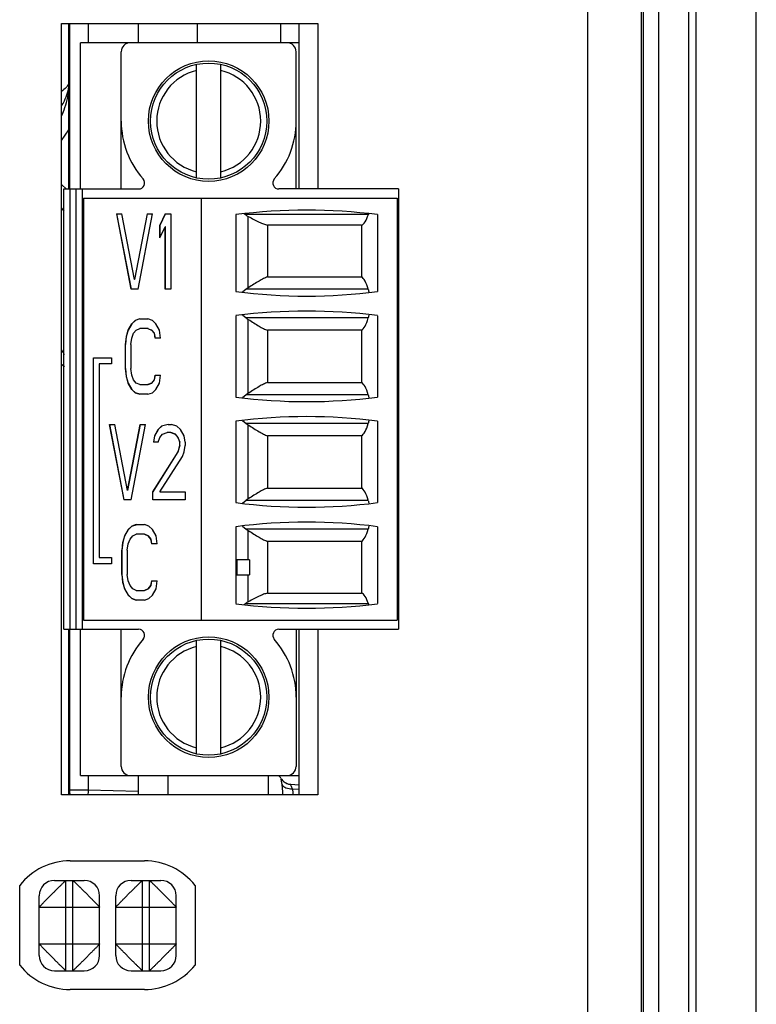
# Model space of a CAD drawing. Header units: inches. Extents: x 0 to 34, y 0 to 22.
# Tile 106 of 137: x 14.8 to 15.7, y 18.3 to 19.6. Entities that reach past the tile are written whole.
import ezdxf

# ---------------------------------------------------------------- set-up
doc = ezdxf.new("R2010")
doc.units = ezdxf.units.IN
doc.header["$LTSCALE"] = 1.87
doc.header["$MEASUREMENT"] = 0
doc.layers.get('0').update_dxf_attribs({"linetype": 'CONTINUOUS'})
doc.layers.add('02___PRT_ALL_AXES', color=7, linetype='CONTINUOUS')
doc.layers.add('NONECAD', color=7, linetype='CONTINUOUS')

msp = doc.modelspace()

# ---------------------------------------------------------------- linework, layer by layer
at = {"color": 7, "linetype": 'CONTINUOUS'}
for p, q in [((15.6457, 16.9213), (15.6457, 19.7348)), ((15.7244, 16.8068), (15.7244, 19.7348)), ((15.5768, 19.6786), (15.5768, 16.905)), ((15.5965, 19.6786), (15.5965, 16.9246)), ((15.5969, 16.9242), (15.5969, 19.679)), ((15.6362, 16.9226), (15.6362, 19.679)), ((14.8518, 19.5775), (14.8518, 19.5525)), ((14.9174, 19.5775), (14.9174, 19.5525)), ((14.9941, 19.5775), (14.9941, 19.5525)), ((15.1031, 19.5775), (15.1031, 19.5525)), ((14.842, 19.3616), (14.842, 19.5525)), ((15.1274, 19.5525), (14.842, 19.5525)), ((15.1274, 19.3616), (15.1274, 19.5525)), ((14.8951, 19.3616), (14.8951, 19.5407)), ((15.1235, 19.3616), (15.1235, 19.5407)), ((14.9936, 19.376), (14.9936, 19.5243)), ((15.0251, 19.376), (15.0251, 19.5243)), ((14.817, 19.4247), (14.8266, 19.4388)), ((14.8235, 19.3615), (14.817, 19.3673)), ((14.8203, 18.7868), (14.8203, 19.3616)), ((14.8203, 19.3616), (14.9178, 19.3616)), ((14.8282, 19.3616), (14.8282, 18.7868)), ((14.8361, 18.7868), (14.8361, 19.3616)), ((14.844, 19.3616), (14.844, 18.7868)), ((15.2573, 19.3616), (15.1009, 19.3616)), ((15.2573, 19.3616), (15.2573, 18.7868)), ((14.8459, 19.3498), (14.8459, 18.7986)), ((14.8459, 19.3498), (15.2554, 19.3498)), ((14.9995, 19.3498), (14.9995, 18.7986)), ((15.2554, 19.3498), (15.2554, 18.7986)), ((14.8891, 19.3292), (14.9079, 19.2307)), ((14.8891, 19.3292), (14.8961, 19.3292)), ((14.9081, 19.2307), (14.8893, 19.3292)), ((14.9126, 19.2433), (14.8961, 19.3292)), ((14.9291, 19.3292), (14.9126, 19.2433)), ((14.9128, 19.2433), (14.9293, 19.3292)), ((14.9173, 19.2307), (14.9361, 19.3292)), ((14.9291, 19.3292), (14.9361, 19.3292)), ((14.9526, 19.3292), (14.9456, 19.3145)), ((14.9458, 19.3145), (14.9528, 19.3292)), ((14.9526, 19.3292), (14.9597, 19.3292)), ((14.9597, 19.3292), (14.9597, 19.2307)), ((15.0447, 19.3281), (15.0447, 19.2277)), ((15.2178, 19.3285), (15.0568, 19.3285)), ((15.061, 19.2326), (15.061, 19.3257)), ((15.2298, 19.3281), (15.2298, 19.2277)), ((14.9456, 19.2977), (14.9456, 19.3145)), ((14.9458, 19.3145), (14.9456, 19.3145)), ((14.9456, 19.2977), (14.9526, 19.3124)), ((14.9458, 19.2982), (14.9458, 19.3145)), ((14.9526, 19.2307), (14.9526, 19.3124)), ((14.9528, 19.3124), (14.9526, 19.3124)), ((14.9528, 19.2307), (14.9528, 19.3124)), ((15.086, 19.3145), (15.086, 19.2468)), ((15.2088, 19.3145), (15.086, 19.3145)), ((15.2088, 19.3145), (15.2088, 19.2468)), ((14.9128, 19.2433), (14.9126, 19.2433)), ((15.086, 19.2468), (15.2088, 19.2468)), ((14.9173, 19.2307), (14.9079, 19.2307)), ((14.9597, 19.2307), (14.9526, 19.2307)), ((15.0584, 19.2307), (15.0536, 19.2268)), ((15.2174, 19.2307), (15.0584, 19.2307)), ((14.9193, 19.192), (14.9135, 19.1899)), ((14.9193, 19.192), (14.9299, 19.192)), ((14.9358, 19.1899), (14.9299, 19.192)), ((15.0447, 19.1962), (15.0447, 19.0899)), ((15.0536, 19.1972), (15.0584, 19.1932)), ((15.2174, 19.1932), (15.0584, 19.1932)), ((15.061, 19.0948), (15.061, 19.1914)), ((15.2298, 19.1962), (15.2298, 19.0899)), ((14.9088, 19.1857), (14.9041, 19.1774)), ((14.9043, 19.1774), (14.909, 19.1857)), ((14.9135, 19.1899), (14.9088, 19.1857)), ((14.909, 19.1857), (14.9088, 19.1857)), ((14.909, 19.1857), (14.9137, 19.1899)), ((14.9137, 19.1899), (14.9135, 19.1899)), ((14.9146, 19.1774), (14.9193, 19.1795)), ((14.9302, 19.1795), (14.9193, 19.1795)), ((14.9299, 19.1795), (14.9346, 19.1774)), ((14.9405, 19.1857), (14.9358, 19.1899)), ((14.9452, 19.1774), (14.9405, 19.1857)), ((14.9017, 19.169), (14.9005, 19.1585)), ((14.9008, 19.1585), (14.9019, 19.169)), ((14.9041, 19.1774), (14.9017, 19.169)), ((14.9019, 19.169), (14.9017, 19.169)), ((14.9019, 19.169), (14.9043, 19.1774)), ((14.9043, 19.1774), (14.9041, 19.1774)), ((14.9076, 19.1585), (14.9088, 19.1669)), ((14.9088, 19.1669), (14.9111, 19.1732)), ((14.9111, 19.1732), (14.9146, 19.1774)), ((14.9346, 19.1774), (14.9382, 19.1732)), ((14.9349, 19.1774), (14.9346, 19.1774)), ((14.9384, 19.1732), (14.9349, 19.1774)), ((14.9382, 19.1732), (14.9394, 19.1669)), ((14.9384, 19.1732), (14.9382, 19.1732)), ((14.9396, 19.1669), (14.9384, 19.1732)), ((14.9464, 19.1669), (14.9394, 19.1669)), ((14.9464, 19.1669), (14.9452, 19.1774)), ((15.086, 19.1772), (15.086, 19.109)), ((15.2088, 19.1772), (15.086, 19.1772)), ((15.2088, 19.1772), (15.2088, 19.109)), ((14.9005, 19.1271), (14.9005, 19.1585)), ((14.9008, 19.1585), (14.9005, 19.1585)), ((14.9008, 19.1271), (14.9008, 19.1585)), ((14.9076, 19.1585), (14.9076, 19.1271)), ((14.8587, 18.8724), (14.8587, 19.141)), ((14.8587, 19.141), (14.8822, 19.141)), ((14.859, 18.8724), (14.859, 19.141)), ((14.8822, 19.141), (14.8822, 19.1332)), ((14.8663, 19.1332), (14.8663, 18.8803)), ((14.8822, 19.1332), (14.8663, 19.1332)), ((14.9005, 19.1271), (14.9017, 19.1166)), ((14.9008, 19.1271), (14.9005, 19.1271)), ((14.9019, 19.1166), (14.9008, 19.1271)), ((14.9088, 19.1187), (14.9076, 19.1271)), ((14.9017, 19.1166), (14.9041, 19.1083)), ((14.9019, 19.1166), (14.9017, 19.1166)), ((14.9043, 19.1083), (14.9019, 19.1166)), ((14.9111, 19.1125), (14.9088, 19.1187)), ((14.9394, 19.1187), (14.9382, 19.1125)), ((14.9384, 19.1125), (14.9396, 19.1187)), ((14.9394, 19.1187), (14.9464, 19.1187)), ((14.9452, 19.1083), (14.9464, 19.1187)), ((14.9041, 19.1083), (14.9088, 19.0999)), ((14.9043, 19.1083), (14.9041, 19.1083)), ((14.909, 19.0999), (14.9043, 19.1083)), ((14.9146, 19.1083), (14.9111, 19.1125)), ((14.9193, 19.1062), (14.9146, 19.1083)), ((14.9193, 19.1062), (14.9302, 19.1062)), ((14.9346, 19.1083), (14.9299, 19.1062)), ((14.9302, 19.1062), (14.9349, 19.1083)), ((14.9382, 19.1125), (14.9346, 19.1083)), ((14.9349, 19.1083), (14.9346, 19.1083)), ((14.9349, 19.1083), (14.9384, 19.1125)), ((14.9384, 19.1125), (14.9382, 19.1125)), ((14.9405, 19.0999), (14.9452, 19.1083)), ((15.086, 19.109), (15.2088, 19.109)), ((14.9088, 19.0999), (14.9135, 19.0957)), ((14.909, 19.0999), (14.9088, 19.0999)), ((14.9137, 19.0957), (14.909, 19.0999)), ((14.9135, 19.0957), (14.9193, 19.0936)), ((14.9137, 19.0957), (14.9135, 19.0957)), ((14.9194, 19.0937), (14.9137, 19.0957)), ((14.9299, 19.0936), (14.9193, 19.0936)), ((14.9299, 19.0936), (14.9358, 19.0957)), ((14.9358, 19.0957), (14.9405, 19.0999)), ((15.0584, 19.0929), (15.0536, 19.089)), ((15.2174, 19.0929), (15.0584, 19.0929)), ((14.8797, 19.0541), (14.8985, 18.9557)), ((14.8797, 19.0541), (14.8868, 19.0541)), ((14.8988, 18.9557), (14.8799, 19.0541)), ((14.9032, 18.9682), (14.8868, 19.0541)), ((14.9197, 19.0541), (14.9032, 18.9682)), ((14.9035, 18.9682), (14.9199, 19.0541)), ((14.9079, 18.9557), (14.9268, 19.0541)), ((14.9197, 19.0541), (14.9268, 19.0541)), ((14.9479, 19.052), (14.9432, 19.0478)), ((14.9435, 19.0478), (14.9482, 19.052)), ((14.9562, 19.0541), (14.9479, 19.052)), ((14.9482, 19.052), (14.9479, 19.052)), ((14.9562, 19.0541), (14.9609, 19.0541)), ((14.9679, 19.052), (14.9609, 19.0541)), ((14.9727, 19.0478), (14.9679, 19.052)), ((15.0447, 19.0584), (15.0447, 18.9521)), ((15.0536, 19.0594), (15.0584, 19.0554)), ((15.2174, 19.0554), (15.0584, 19.0554)), ((15.061, 18.957), (15.061, 19.0536)), ((15.2298, 19.0584), (15.2298, 18.9521)), ((14.9385, 19.0394), (14.9374, 19.031)), ((14.9376, 19.031), (14.9388, 19.0394)), ((14.9432, 19.0478), (14.9385, 19.0394)), ((14.9388, 19.0394), (14.9385, 19.0394)), ((14.9388, 19.0394), (14.9435, 19.0478)), ((14.9435, 19.0478), (14.9432, 19.0478)), ((14.9432, 19.031), (14.9456, 19.0373)), ((14.9456, 19.0373), (14.9491, 19.0415)), ((14.9491, 19.0415), (14.955, 19.0436)), ((14.9599, 19.0436), (14.955, 19.0436)), ((14.9597, 19.0436), (14.9656, 19.0415)), ((14.9658, 19.0415), (14.9599, 19.0436)), ((14.9656, 19.0415), (14.9691, 19.0373)), ((14.9658, 19.0415), (14.9656, 19.0415)), ((14.9694, 19.0373), (14.9658, 19.0415)), ((14.9691, 19.0373), (14.9715, 19.031)), ((14.9694, 19.0373), (14.9691, 19.0373)), ((14.9717, 19.031), (14.9694, 19.0373)), ((14.9774, 19.0394), (14.9727, 19.0478)), ((14.9785, 19.031), (14.9774, 19.0394)), ((15.086, 19.0394), (15.086, 18.9712)), ((15.2088, 19.0394), (15.086, 19.0394)), ((15.2088, 19.0394), (15.2088, 18.9712)), ((14.9432, 19.031), (14.9374, 19.031)), ((14.9715, 19.0269), (14.9691, 19.0185)), ((14.9694, 19.0185), (14.9717, 19.0269)), ((14.9715, 19.0269), (14.9715, 19.031)), ((14.9717, 19.031), (14.9715, 19.031)), ((14.9717, 19.0269), (14.9715, 19.0269)), ((14.9717, 19.0269), (14.9717, 19.031)), ((14.9774, 19.0185), (14.9785, 19.0269)), ((14.9785, 19.031), (14.9785, 19.0269)), ((14.9691, 19.0185), (14.9362, 18.9661)), ((14.9364, 18.9661), (14.9694, 19.0185)), ((14.9456, 18.9661), (14.975, 19.0122)), ((14.9694, 19.0185), (14.9691, 19.0185)), ((14.975, 19.0122), (14.9774, 19.0185)), ((14.9035, 18.9682), (14.9032, 18.9682)), ((14.9362, 18.9557), (14.9362, 18.9661)), ((14.9364, 18.9661), (14.9362, 18.9661)), ((14.9364, 18.9557), (14.9364, 18.9661)), ((14.9456, 18.9661), (14.9785, 18.9661)), ((14.9785, 18.9661), (14.9785, 18.9557)), ((15.086, 18.9712), (15.2088, 18.9712)), ((14.9079, 18.9557), (14.8985, 18.9557)), ((14.9785, 18.9557), (14.9362, 18.9557)), ((15.0584, 18.9551), (15.0536, 18.9512)), ((15.2174, 18.9551), (15.0584, 18.9551)), ((14.9089, 18.9213), (14.9042, 18.9171)), ((14.9044, 18.9171), (14.9091, 18.9213)), ((14.9148, 18.9234), (14.9089, 18.9213)), ((14.9091, 18.9213), (14.9089, 18.9213)), ((14.9091, 18.9213), (14.9148, 18.9233)), ((14.9148, 18.9234), (14.9254, 18.9234)), ((14.9313, 18.9213), (14.9254, 18.9234)), ((14.936, 18.9171), (14.9313, 18.9213)), ((15.0536, 18.9216), (15.0584, 18.9177)), ((14.8995, 18.9087), (14.8971, 18.9003)), ((14.8974, 18.9003), (14.8997, 18.9087)), ((14.9042, 18.9171), (14.8995, 18.9087)), ((14.8997, 18.9087), (14.8995, 18.9087)), ((14.8997, 18.9087), (14.9044, 18.9171)), ((14.9044, 18.9171), (14.9042, 18.9171)), ((14.9066, 18.9045), (14.9101, 18.9087)), ((14.9101, 18.9087), (14.9148, 18.9108)), ((14.9256, 18.9108), (14.9148, 18.9108)), ((14.9254, 18.9108), (14.9301, 18.9087)), ((14.9303, 18.9087), (14.9256, 18.9108)), ((14.9301, 18.9087), (14.9336, 18.9045)), ((14.9303, 18.9087), (14.9301, 18.9087)), ((14.9338, 18.9045), (14.9303, 18.9087)), ((14.9407, 18.9087), (14.936, 18.9171)), ((14.9419, 18.8982), (14.9407, 18.9087)), ((15.0447, 18.9207), (15.0447, 18.8203)), ((15.2174, 18.9177), (15.0584, 18.9177)), ((15.061, 18.8773), (15.061, 18.9158)), ((15.2298, 18.9207), (15.2298, 18.8203)), ((14.8971, 18.9003), (14.896, 18.8899)), ((14.8962, 18.8899), (14.8974, 18.9003)), ((14.8974, 18.9003), (14.8971, 18.9003)), ((14.903, 18.8899), (14.9042, 18.8982)), ((14.9042, 18.8982), (14.9066, 18.9045)), ((14.9336, 18.9045), (14.9348, 18.8982)), ((14.9338, 18.9045), (14.9336, 18.9045)), ((14.935, 18.8982), (14.9338, 18.9045)), ((14.9419, 18.8982), (14.9348, 18.8982)), ((15.086, 18.9016), (15.086, 18.8339)), ((15.2088, 18.9016), (15.086, 18.9016)), ((15.2088, 18.9016), (15.2088, 18.8339)), ((14.896, 18.8584), (14.896, 18.8899)), ((14.8962, 18.8899), (14.896, 18.8899)), ((14.8962, 18.8584), (14.8962, 18.8899)), ((14.903, 18.8899), (14.903, 18.8584)), ((14.8822, 18.8724), (14.8587, 18.8724)), ((14.8663, 18.8803), (14.8822, 18.8803)), ((14.8822, 18.8803), (14.8822, 18.8724)), ((15.0449, 18.8773), (15.0449, 18.8577)), ((15.0625, 18.8773), (15.0449, 18.8773)), ((15.0467, 18.8577), (15.0467, 18.8773)), ((15.0625, 18.8773), (15.0625, 18.8577)), ((14.896, 18.8584), (14.8971, 18.848)), ((14.8962, 18.8584), (14.896, 18.8584)), ((14.8974, 18.848), (14.8962, 18.8584)), ((14.9042, 18.8501), (14.903, 18.8584)), ((15.0449, 18.8577), (15.0625, 18.8577)), ((15.061, 18.8227), (15.061, 18.8577)), ((14.8971, 18.848), (14.8995, 18.8396)), ((14.8974, 18.848), (14.8971, 18.848)), ((14.8997, 18.8396), (14.8974, 18.848)), ((14.9066, 18.8438), (14.9042, 18.8501)), ((14.9348, 18.8501), (14.9336, 18.8438)), ((14.9338, 18.8438), (14.935, 18.8501)), ((14.9348, 18.8501), (14.9419, 18.8501)), ((14.9407, 18.8396), (14.9419, 18.8501)), ((14.8995, 18.8396), (14.9042, 18.8312)), ((14.8997, 18.8396), (14.8995, 18.8396)), ((14.9044, 18.8312), (14.8997, 18.8396)), ((14.9042, 18.8312), (14.9089, 18.827)), ((14.9044, 18.8312), (14.9042, 18.8312)), ((14.9091, 18.827), (14.9044, 18.8312)), ((14.9101, 18.8396), (14.9066, 18.8438)), ((14.9148, 18.8375), (14.9101, 18.8396)), ((14.9148, 18.8375), (14.9256, 18.8375)), ((14.9301, 18.8396), (14.9254, 18.8375)), ((14.9256, 18.8375), (14.9303, 18.8396)), ((14.9336, 18.8438), (14.9301, 18.8396)), ((14.9303, 18.8396), (14.9301, 18.8396)), ((14.9303, 18.8396), (14.9338, 18.8438)), ((14.9313, 18.827), (14.936, 18.8312)), ((14.9338, 18.8438), (14.9336, 18.8438)), ((14.936, 18.8312), (14.9407, 18.8396)), ((15.086, 18.8339), (15.2088, 18.8339)), ((14.9089, 18.827), (14.9148, 18.8249)), ((14.9091, 18.827), (14.9089, 18.827)), ((14.9148, 18.825), (14.9091, 18.827)), ((14.9254, 18.8249), (14.9148, 18.8249)), ((14.9254, 18.8249), (14.9313, 18.827)), ((15.2178, 18.8199), (15.0568, 18.8199)), ((14.8459, 18.7986), (15.2554, 18.7986)), ((14.8203, 18.7868), (14.9178, 18.7868)), ((14.842, 18.5958), (14.842, 18.7868)), ((14.8951, 18.6077), (14.8951, 18.7868)), ((15.1009, 18.7868), (15.2573, 18.7868)), ((15.1235, 18.7868), (15.1235, 18.6077)), ((15.1274, 18.5958), (15.1274, 18.7868)), ((14.9936, 18.6241), (14.9936, 18.7723)), ((15.0251, 18.6241), (15.0251, 18.7723)), ((14.842, 18.5958), (15.1274, 18.5958)), ((14.8518, 18.5958), (14.8518, 18.5768)), ((14.9174, 18.5958), (14.9174, 18.5705)), ((14.9558, 18.5958), (14.9558, 18.5705)), ((15.0872, 18.5705), (15.0872, 18.5958)), ((15.104, 18.5886), (15.1047, 18.5841)), ((14.9174, 18.575), (14.8518, 18.5768)), ((15.1163, 18.5845), (15.1274, 18.5839)), ((15.117, 18.582), (15.1183, 18.5786)), ((15.1183, 18.5786), (15.1274, 18.5782)), ((14.8079, 18.459), (14.8469, 18.459)), ((14.8229, 18.341), (14.8229, 18.459)), ((14.8319, 18.341), (14.8319, 18.459)), ((14.9079, 18.459), (14.9469, 18.459)), ((14.9229, 18.341), (14.9229, 18.459)), ((14.9319, 18.341), (14.9319, 18.459)), ((14.7879, 18.361), (14.7879, 18.439)), ((14.8669, 18.361), (14.8669, 18.439)), ((14.8879, 18.361), (14.8879, 18.439)), ((14.9669, 18.361), (14.9669, 18.439)), ((14.7879, 18.424), (14.8669, 18.424)), ((14.8879, 18.424), (14.9669, 18.424)), ((14.7879, 18.376), (14.8669, 18.376)), ((14.8879, 18.376), (14.9669, 18.376)), ((14.8079, 18.341), (14.8469, 18.341)), ((14.9079, 18.341), (14.9469, 18.341))]:
    msp.add_line(p, q, dxfattribs=at)
at = {"color": 3, "linetype": 'CONTINUOUS'}
for p, q in [((14.817, 18.5705), (14.817, 19.5775)), ((14.817, 19.5775), (15.152, 19.5775)), ((15.152, 19.5775), (15.152, 19.3616)), ((15.152, 18.7868), (15.152, 18.5705)), ((15.152, 18.5705), (14.817, 18.5705)), ((14.8285, 18.4845), (14.9255, 18.4845)), ((14.7625, 18.3485), (14.7625, 18.4525)), ((14.9915, 18.4525), (14.9915, 18.3485)), ((14.9255, 18.3165), (14.8285, 18.3165))]:
    msp.add_line(p, q, dxfattribs=at)
at = {"color": 7, "linetype": 'CONTINUOUS'}
for centre, radius in [((15.0093, 19.4502), 0.0787), ((15.0093, 19.4502), 0.0758), ((15.0093, 18.6982), 0.0787), ((15.0093, 18.6982), 0.0758)]:
    msp.add_circle(centre, radius, dxfattribs=at)
for centre, radius, start, end in [((14.9069, 19.5407), 0.0118, 90, 180), ((15.1117, 19.5407), 0.0118, 0, 90), ((15.0093, 19.4502), 0.0679, 103.408, 256.592), ((15.0093, 19.4502), 0.0679, 283.408, 76.592), ((15.0093, 19.4502), 0.1142, 180, 221.3984), ((15.0093, 19.4502), 0.1142, 318.6016, 360), ((14.9178, 19.3695), 0.00787, 270, 41.3984), ((15.1009, 19.3695), 0.00787, 138.6016, 270), ((15.1373, 18.6063), 0.7277, 82.6956, 97.3044), ((14.916, 19.1578), 0.2212, 50.5036, 50.8432), ((15.0746, 19.2114), 0.0253, 122.6795, 129.8905), ((15.1373, 19.9495), 0.7277, 262.6956, 277.3044), ((15.1373, 18.4745), 0.7277, 82.6956, 97.3044), ((15.0746, 19.2126), 0.0253, 230.1103, 237.3193), ((15.1373, 19.8117), 0.7277, 262.6956, 277.3044), ((15.0746, 19.0736), 0.0253, 122.6795, 129.8905), ((15.1373, 18.3367), 0.7277, 82.6956, 97.3044), ((15.0746, 19.0748), 0.0253, 230.1103, 237.3193), ((15.1373, 19.6739), 0.7277, 262.6956, 277.3044), ((15.0746, 18.9358), 0.0253, 122.6795, 129.8905), ((15.1373, 18.1989), 0.7277, 82.6956, 97.3044), ((15.0746, 18.937), 0.0253, 230.1103, 237.3193), ((15.1373, 19.542), 0.7277, 262.6956, 277.3044), ((14.9147, 18.9922), 0.2233, 309.1581, 309.4946), ((14.9178, 18.7789), 0.00787, 318.6016, 90), ((15.1009, 18.7789), 0.00787, 90, 221.3984), ((15.0093, 18.6982), 0.1142, 138.6016, 180), ((15.0093, 18.6982), 0.1142, 0, 41.3984), ((15.0093, 18.6982), 0.0679, 103.408, 256.592), ((15.0093, 18.6982), 0.0679, 283.408, 76.592), ((14.9069, 18.6077), 0.0118, 180, 270), ((15.1117, 18.6077), 0.0118, 270, 360), ((15.0867, 18.5822), 0.0197, 30.6831, 44.6701), ((15.1172, 18.6003), 0.0159, 210.9356, 229.4868), ((15.1172, 18.6002), 0.0157, 210.6831, 267), ((15.1171, 18.6003), 0.0158, 229.5954, 248.2477), ((15.7781, 18.5525), 0.9266, 178.4985, 178.8865), ((15.1171, 18.6003), 0.0159, 248.3568, 266.9215), ((14.8079, 18.439), 0.02, 90, 180), ((14.8469, 18.439), 0.02, 0, 90), ((14.9079, 18.439), 0.02, 90, 180), ((14.9469, 18.439), 0.02, 0, 90), ((14.8079, 18.361), 0.02, 180, 270), ((14.8469, 18.361), 0.02, 270, 360), ((14.9079, 18.361), 0.02, 180, 270), ((14.9469, 18.361), 0.02, 270, 360)]:
    msp.add_arc(centre, radius, start, end, dxfattribs=at)
at = {"color": 3, "linetype": 'CONTINUOUS'}
for centre, start, end in [((14.8285, 18.4005), 90, 141.7534), ((14.9255, 18.4005), 38.2466, 90), ((14.8285, 18.4005), 218.2466, 270), ((14.9255, 18.4005), 270, 321.7534)]:
    msp.add_arc(centre, 0.084, start, end, dxfattribs=at)
at = {"color": 7, "linetype": 'CONTINUOUS'}
for centre, major_axis, start_param, end_param in [((15.2076, 19.3734), (0, 0.0591), -3.066535, -2.435448), ((15.2233, 19.3045), (0, 0.0315), 0.660766, 0.706144), ((15.2065, 19.1884), (0, 0.0591), -0.770746, -0.148776), ((15.2233, 19.2533), (0, 0.0315), -3.912338, -3.696848), ((15.2065, 19.2356), (0, 0.0591), -2.992816, -2.370847), ((15.2233, 19.1707), (0, 0.0315), 0.555255, 0.770746), ((15.2065, 19.0506), (0, 0.0591), -0.770746, -0.148776), ((15.2233, 19.1155), (0, 0.0315), -3.912338, -3.696848), ((15.2065, 19.0978), (0, 0.0591), -2.992816, -2.370847), ((15.2233, 19.0329), (0, 0.0315), 0.555255, 0.770746), ((15.2065, 18.9128), (0, 0.0591), -0.770746, -0.148776), ((15.2233, 18.9777), (0, 0.0315), -3.912338, -3.696848), ((15.2233, 18.8951), (0, 0.0315), 0.555255, 0.770746), ((15.2065, 18.96), (0, 0.0591), -2.992816, -2.370847), ((15.2076, 18.775), (0, 0.0591), -0.706144, -0.075058), ((15.2233, 18.8439), (0, 0.0315), -3.847737, -3.802359)]:
    msp.add_ellipse(centre, major_axis=major_axis, ratio=0.266667, start_param=start_param, end_param=end_param, dxfattribs=at)
for points, knots in [([(15.0568, 19.3285), (15.0571, 19.3282), (15.0584, 19.3272), (15.0598, 19.3263), (15.061, 19.3257)], [0, 0, 0, 0, 0.245799, 1, 1, 1, 1]), ([(15.061, 19.3257), (15.0634, 19.3244), (15.0681, 19.3219), (15.0748, 19.3185), (15.0806, 19.316), (15.0843, 19.3148), (15.086, 19.3145)], [0, 0, 0, 0, 0.304581, 0.578581, 0.813199, 1, 1, 1, 1]), ([(15.086, 19.2468), (15.0843, 19.2462), (15.0805, 19.2445), (15.0747, 19.2413), (15.0681, 19.2372), (15.0634, 19.2342), (15.061, 19.2326)], [0, 0, 0, 0, 0.188527, 0.424439, 0.697945, 1, 1, 1, 1]), ([(15.061, 19.1914), (15.0634, 19.1898), (15.0681, 19.1868), (15.0747, 19.1827), (15.0805, 19.1794), (15.0843, 19.1778), (15.086, 19.1772)], [0, 0, 0, 0, 0.302059, 0.575569, 0.811478, 1, 1, 1, 1]), ([(15.086, 19.109), (15.0843, 19.1084), (15.0805, 19.1067), (15.0747, 19.1035), (15.0681, 19.0994), (15.0634, 19.0964), (15.061, 19.0948)], [0, 0, 0, 0, 0.188527, 0.424439, 0.697945, 1, 1, 1, 1]), ([(15.061, 19.0536), (15.0634, 19.052), (15.0681, 19.049), (15.0747, 19.0449), (15.0805, 19.0417), (15.0843, 19.04), (15.086, 19.0394)], [0, 0, 0, 0, 0.302059, 0.575569, 0.811478, 1, 1, 1, 1]), ([(15.086, 18.9712), (15.0843, 18.9706), (15.0805, 18.9689), (15.0747, 18.9657), (15.0681, 18.9616), (15.0634, 18.9586), (15.061, 18.957)], [0, 0, 0, 0, 0.188527, 0.424439, 0.697945, 1, 1, 1, 1]), ([(15.061, 18.9158), (15.0634, 18.9142), (15.0681, 18.9112), (15.0747, 18.9071), (15.0805, 18.9039), (15.0843, 18.9022), (15.086, 18.9016)], [0, 0, 0, 0, 0.302059, 0.575569, 0.811478, 1, 1, 1, 1]), ([(15.086, 18.8339), (15.0843, 18.8336), (15.0806, 18.8324), (15.0748, 18.8299), (15.0681, 18.8265), (15.0634, 18.824), (15.061, 18.8227)], [0, 0, 0, 0, 0.186806, 0.421427, 0.695423, 1, 1, 1, 1]), ([(15.061, 18.8227), (15.0606, 18.8225), (15.0591, 18.8217), (15.0577, 18.8207), (15.0568, 18.8199)], [0, 0, 0, 0, 0.254966, 1, 1, 1, 1]), ([(15.1036, 18.5922), (15.1035, 18.5921), (15.1036, 18.5917), (15.1036, 18.591), (15.1038, 18.5899), (15.1039, 18.5891), (15.104, 18.5886)], [0, 0, 0, 0, 0.081586, 0.275618, 0.582997, 1, 1, 1, 1]), ([(15.1047, 18.5841), (15.1049, 18.583), (15.1054, 18.5785), (15.1056, 18.574), (15.1056, 18.5706)], [0, 0, 0, 0, 0.238172, 1, 1, 1, 1]), ([(15.1047, 18.5841), (15.1059, 18.5821), (15.1104, 18.579), (15.1156, 18.5785), (15.1183, 18.5786)], [0, 0, 0, 0, 0.45322, 1, 1, 1, 1]), ([(15.1163, 18.5845), (15.1161, 18.5845), (15.1165, 18.5831), (15.1167, 18.5826), (15.117, 18.582)], [0, 0, 0, 0, 0.239991, 1, 1, 1, 1]), ([(14.7879, 18.424), (14.7879, 18.424), (14.7879, 18.4241), (14.788, 18.4241), (14.788, 18.4242), (14.7881, 18.4243), (14.7883, 18.4245), (14.7884, 18.4247), (14.7887, 18.4249), (14.7889, 18.4252), (14.7892, 18.4255), (14.7896, 18.4259), (14.7901, 18.4264), (14.7909, 18.4272), (14.7919, 18.4282), (14.793, 18.4294), (14.7943, 18.4307), (14.7954, 18.4319), (14.7963, 18.4328), (14.7973, 18.4338), (14.7986, 18.4351), (14.7999, 18.4364), (14.801, 18.4375), (14.8021, 18.4386), (14.8035, 18.44), (14.8052, 18.4418), (14.8069, 18.4434), (14.8083, 18.4448), (14.8095, 18.4459), (14.8105, 18.447), (14.8119, 18.4484), (14.8134, 18.4499), (14.8149, 18.4514), (14.8163, 18.4527), (14.8175, 18.4539), (14.8187, 18.4551), (14.8197, 18.4561), (14.8205, 18.4568), (14.8211, 18.4574), (14.8214, 18.4577), (14.8218, 18.458), (14.822, 18.4583), (14.8223, 18.4585), (14.8225, 18.4587), (14.8226, 18.4588), (14.8227, 18.4588), (14.8227, 18.4589), (14.8228, 18.459), (14.8228, 18.459), (14.8229, 18.459), (14.8229, 18.459), (14.8229, 18.459), (14.8229, 18.459), (14.8229, 18.459)], [0, 0, 0, 0, 0.0005, 0.001227, 0.00344, 0.006721, 0.011104, 0.016612, 0.023263, 0.031051, 0.039954, 0.04995, 0.061015, 0.086265, 0.115499, 0.148498, 0.184987, 0.22447, 0.245161, 0.266398, 0.31034, 0.356022, 0.379434, 0.403171, 0.451362, 0.500066, 0.548763, 0.596946, 0.620689, 0.644115, 0.689843, 0.733814, 0.775713, 0.815119, 0.851537, 0.88451, 0.913757, 0.939043, 0.950135, 0.960167, 0.969121, 0.97698, 0.983726, 0.989339, 0.991713, 0.993795, 0.995582, 0.997071, 0.998259, 0.999143, 0.999722, 0.999898, 1, 1, 1, 1]), ([(14.8319, 18.459), (14.8319, 18.459), (14.8319, 18.459), (14.832, 18.459), (14.8321, 18.4589), (14.8322, 18.4588), (14.8324, 18.4587), (14.8326, 18.4585), (14.8328, 18.4583), (14.8331, 18.458), (14.8334, 18.4577), (14.8338, 18.4574), (14.8343, 18.4568), (14.8351, 18.4561), (14.8361, 18.4551), (14.8373, 18.4539), (14.8386, 18.4527), (14.8397, 18.4516), (14.8407, 18.4507), (14.8417, 18.4497), (14.843, 18.4484), (14.8443, 18.447), (14.8454, 18.4459), (14.8465, 18.4448), (14.8479, 18.4434), (14.8496, 18.4418), (14.8513, 18.44), (14.8527, 18.4386), (14.8538, 18.4375), (14.8549, 18.4364), (14.8562, 18.4351), (14.8578, 18.4336), (14.8592, 18.4321), (14.8606, 18.4307), (14.8618, 18.4294), (14.863, 18.4282), (14.864, 18.4272), (14.8647, 18.4264), (14.8653, 18.4259), (14.8656, 18.4255), (14.8659, 18.4252), (14.8662, 18.4249), (14.8664, 18.4247), (14.8666, 18.4245), (14.8667, 18.4244), (14.8667, 18.4243), (14.8668, 18.4242), (14.8668, 18.4242), (14.8669, 18.4241), (14.8669, 18.4241), (14.8669, 18.4241), (14.8669, 18.424), (14.8669, 18.424), (14.8669, 18.424)], [0, 0, 0, 0, 0.0005, 0.001227, 0.00344, 0.006721, 0.011104, 0.016612, 0.023263, 0.031051, 0.039954, 0.04995, 0.061015, 0.086265, 0.115499, 0.148498, 0.184987, 0.22447, 0.245161, 0.266398, 0.31034, 0.356022, 0.379434, 0.403171, 0.451362, 0.500066, 0.548763, 0.596946, 0.620689, 0.644115, 0.689843, 0.733814, 0.775713, 0.815119, 0.851537, 0.88451, 0.913757, 0.939043, 0.950135, 0.960167, 0.969121, 0.97698, 0.983726, 0.989339, 0.991713, 0.993795, 0.995582, 0.997071, 0.998259, 0.999143, 0.999722, 0.999898, 1, 1, 1, 1]), ([(14.8879, 18.424), (14.8879, 18.424), (14.8879, 18.4241), (14.888, 18.4241), (14.888, 18.4242), (14.8881, 18.4243), (14.8883, 18.4245), (14.8884, 18.4247), (14.8887, 18.4249), (14.8889, 18.4252), (14.8892, 18.4255), (14.8896, 18.4259), (14.8901, 18.4264), (14.8909, 18.4272), (14.8919, 18.4282), (14.893, 18.4294), (14.8943, 18.4307), (14.8954, 18.4319), (14.8963, 18.4328), (14.8973, 18.4338), (14.8986, 18.4351), (14.8999, 18.4364), (14.901, 18.4375), (14.9021, 18.4386), (14.9035, 18.44), (14.9052, 18.4418), (14.9069, 18.4434), (14.9083, 18.4448), (14.9095, 18.4459), (14.9105, 18.447), (14.9119, 18.4484), (14.9134, 18.4499), (14.9149, 18.4514), (14.9163, 18.4527), (14.9175, 18.4539), (14.9187, 18.4551), (14.9197, 18.4561), (14.9205, 18.4568), (14.9211, 18.4574), (14.9214, 18.4577), (14.9218, 18.458), (14.922, 18.4583), (14.9223, 18.4585), (14.9225, 18.4587), (14.9226, 18.4588), (14.9227, 18.4588), (14.9227, 18.4589), (14.9228, 18.459), (14.9228, 18.459), (14.9229, 18.459), (14.9229, 18.459), (14.9229, 18.459), (14.9229, 18.459), (14.9229, 18.459)], [0, 0, 0, 0, 0.0005, 0.001227, 0.00344, 0.006721, 0.011104, 0.016612, 0.023263, 0.031051, 0.039954, 0.04995, 0.061015, 0.086265, 0.115499, 0.148498, 0.184987, 0.22447, 0.245161, 0.266398, 0.31034, 0.356022, 0.379434, 0.403171, 0.451362, 0.500066, 0.548763, 0.596946, 0.620689, 0.644115, 0.689843, 0.733814, 0.775713, 0.815119, 0.851537, 0.88451, 0.913757, 0.939043, 0.950135, 0.960167, 0.969121, 0.97698, 0.983726, 0.989339, 0.991713, 0.993795, 0.995582, 0.997071, 0.998259, 0.999143, 0.999722, 0.999898, 1, 1, 1, 1]), ([(14.9319, 18.459), (14.9319, 18.459), (14.9319, 18.459), (14.9319, 18.459), (14.932, 18.459), (14.932, 18.459), (14.932, 18.459), (14.9321, 18.4589), (14.9322, 18.4588), (14.9322, 18.4588), (14.9324, 18.4587), (14.9326, 18.4585), (14.9328, 18.4583), (14.9331, 18.458), (14.9334, 18.4577), (14.9338, 18.4574), (14.9343, 18.4568), (14.9351, 18.4561), (14.9361, 18.4551), (14.9373, 18.4539), (14.9386, 18.4527), (14.94, 18.4514), (14.9415, 18.4499), (14.943, 18.4484), (14.9443, 18.447), (14.9454, 18.4459), (14.9465, 18.4448), (14.9479, 18.4434), (14.9496, 18.4418), (14.9513, 18.44), (14.9527, 18.4386), (14.9538, 18.4375), (14.9549, 18.4364), (14.9562, 18.4351), (14.9575, 18.4338), (14.9585, 18.4328), (14.9595, 18.4319), (14.9606, 18.4307), (14.9618, 18.4294), (14.963, 18.4282), (14.964, 18.4272), (14.9647, 18.4264), (14.9653, 18.4259), (14.9656, 18.4255), (14.9659, 18.4252), (14.9662, 18.4249), (14.9664, 18.4247), (14.9666, 18.4245), (14.9667, 18.4243), (14.9668, 18.4242), (14.9669, 18.4241), (14.9669, 18.4241), (14.9669, 18.424), (14.9669, 18.424)], [0, 0, 0, 0, 0.000102, 0.000278, 0.000857, 0.001741, 0.002929, 0.004418, 0.006205, 0.008287, 0.010661, 0.016274, 0.02302, 0.030879, 0.039833, 0.049865, 0.060957, 0.086243, 0.11549, 0.148463, 0.184881, 0.224287, 0.266186, 0.310157, 0.355885, 0.379311, 0.403054, 0.451237, 0.499934, 0.548638, 0.596829, 0.620566, 0.643978, 0.68966, 0.733602, 0.754839, 0.77553, 0.815013, 0.851502, 0.884501, 0.913735, 0.938985, 0.95005, 0.960046, 0.968949, 0.976737, 0.983388, 0.988896, 0.993279, 0.99656, 0.998773, 0.9995, 1, 1, 1, 1]), ([(14.8229, 18.341), (14.8229, 18.341), (14.8229, 18.341), (14.8228, 18.3411), (14.8228, 18.3411), (14.8226, 18.3412), (14.8225, 18.3414), (14.8223, 18.3416), (14.822, 18.3418), (14.8218, 18.3421), (14.8214, 18.3424), (14.8211, 18.3427), (14.8205, 18.3432), (14.8198, 18.344), (14.8187, 18.345), (14.8176, 18.3461), (14.8162, 18.3474), (14.8151, 18.3485), (14.8141, 18.3494), (14.8131, 18.3504), (14.8118, 18.3517), (14.8105, 18.353), (14.8095, 18.3541), (14.8083, 18.3552), (14.8069, 18.3566), (14.8052, 18.3583), (14.8035, 18.36), (14.8021, 18.3615), (14.801, 18.3626), (14.7999, 18.3637), (14.7986, 18.365), (14.7971, 18.3665), (14.7956, 18.368), (14.7943, 18.3694), (14.793, 18.3707), (14.7919, 18.3718), (14.7909, 18.3729), (14.7901, 18.3736), (14.7896, 18.3742), (14.7892, 18.3746), (14.7889, 18.3749), (14.7887, 18.3752), (14.7884, 18.3754), (14.7883, 18.3756), (14.7882, 18.3757), (14.7881, 18.3758), (14.7881, 18.3759), (14.788, 18.3759), (14.788, 18.376), (14.7879, 18.376), (14.7879, 18.376), (14.7879, 18.376), (14.7879, 18.376), (14.7879, 18.376)], [0, 0, 0, 0, 0.0005, 0.001227, 0.00344, 0.006721, 0.011104, 0.016612, 0.023263, 0.031051, 0.039954, 0.04995, 0.061015, 0.086265, 0.115499, 0.148498, 0.184987, 0.22447, 0.245161, 0.266398, 0.31034, 0.356022, 0.379434, 0.403171, 0.451362, 0.500066, 0.548763, 0.596946, 0.620689, 0.644115, 0.689843, 0.733814, 0.775713, 0.815119, 0.851537, 0.88451, 0.913757, 0.939043, 0.950135, 0.960167, 0.969121, 0.97698, 0.983726, 0.989339, 0.991713, 0.993795, 0.995582, 0.997071, 0.998259, 0.999143, 0.999722, 0.999898, 1, 1, 1, 1]), ([(14.8669, 18.376), (14.8669, 18.376), (14.8669, 18.376), (14.8669, 18.376), (14.8669, 18.376), (14.8669, 18.376), (14.8668, 18.3759), (14.8668, 18.3759), (14.8667, 18.3758), (14.8667, 18.3757), (14.8666, 18.3756), (14.8664, 18.3754), (14.8662, 18.3752), (14.8659, 18.3749), (14.8656, 18.3746), (14.8653, 18.3742), (14.8647, 18.3736), (14.864, 18.3729), (14.863, 18.3718), (14.8618, 18.3707), (14.8606, 18.3694), (14.8592, 18.368), (14.8578, 18.3665), (14.8562, 18.365), (14.8549, 18.3637), (14.8538, 18.3626), (14.8527, 18.3615), (14.8513, 18.36), (14.8496, 18.3583), (14.8479, 18.3566), (14.8465, 18.3552), (14.8454, 18.3541), (14.8443, 18.353), (14.843, 18.3517), (14.8417, 18.3504), (14.8407, 18.3494), (14.8397, 18.3485), (14.8386, 18.3474), (14.8373, 18.3461), (14.8361, 18.345), (14.8351, 18.344), (14.8343, 18.3432), (14.8338, 18.3427), (14.8334, 18.3424), (14.8331, 18.3421), (14.8328, 18.3418), (14.8326, 18.3416), (14.8324, 18.3414), (14.8322, 18.3412), (14.8321, 18.3411), (14.832, 18.3411), (14.8319, 18.341), (14.8319, 18.341), (14.8319, 18.341)], [0, 0, 0, 0, 0.000102, 0.000278, 0.000857, 0.001741, 0.002929, 0.004418, 0.006205, 0.008287, 0.010661, 0.016274, 0.02302, 0.030879, 0.039833, 0.049865, 0.060957, 0.086243, 0.11549, 0.148463, 0.184881, 0.224287, 0.266186, 0.310157, 0.355885, 0.379311, 0.403054, 0.451237, 0.499934, 0.548638, 0.596829, 0.620566, 0.643978, 0.68966, 0.733602, 0.754839, 0.77553, 0.815013, 0.851502, 0.884501, 0.913735, 0.938985, 0.95005, 0.960046, 0.968949, 0.976737, 0.983388, 0.988896, 0.993279, 0.99656, 0.998773, 0.9995, 1, 1, 1, 1]), ([(14.9229, 18.341), (14.9229, 18.341), (14.9229, 18.341), (14.9228, 18.3411), (14.9228, 18.3411), (14.9226, 18.3412), (14.9225, 18.3414), (14.9223, 18.3416), (14.922, 18.3418), (14.9218, 18.3421), (14.9214, 18.3424), (14.9211, 18.3427), (14.9205, 18.3432), (14.9198, 18.344), (14.9187, 18.345), (14.9176, 18.3461), (14.9162, 18.3474), (14.9151, 18.3485), (14.9141, 18.3494), (14.9131, 18.3504), (14.9118, 18.3517), (14.9105, 18.353), (14.9095, 18.3541), (14.9083, 18.3552), (14.9069, 18.3566), (14.9052, 18.3583), (14.9035, 18.36), (14.9021, 18.3615), (14.901, 18.3626), (14.8999, 18.3637), (14.8986, 18.365), (14.8971, 18.3665), (14.8956, 18.368), (14.8943, 18.3694), (14.893, 18.3707), (14.8919, 18.3718), (14.8909, 18.3729), (14.8901, 18.3736), (14.8896, 18.3742), (14.8892, 18.3746), (14.8889, 18.3749), (14.8887, 18.3752), (14.8884, 18.3754), (14.8883, 18.3756), (14.8882, 18.3757), (14.8881, 18.3758), (14.8881, 18.3759), (14.888, 18.3759), (14.888, 18.376), (14.8879, 18.376), (14.8879, 18.376), (14.8879, 18.376), (14.8879, 18.376), (14.8879, 18.376)], [0, 0, 0, 0, 0.0005, 0.001227, 0.00344, 0.006721, 0.011104, 0.016612, 0.023263, 0.031051, 0.039954, 0.04995, 0.061015, 0.086265, 0.115499, 0.148498, 0.184987, 0.22447, 0.245161, 0.266398, 0.31034, 0.356022, 0.379434, 0.403171, 0.451362, 0.500066, 0.548763, 0.596946, 0.620689, 0.644115, 0.689843, 0.733814, 0.775713, 0.815119, 0.851537, 0.88451, 0.913757, 0.939043, 0.950135, 0.960167, 0.969121, 0.97698, 0.983726, 0.989339, 0.991713, 0.993795, 0.995582, 0.997071, 0.998259, 0.999143, 0.999722, 0.999898, 1, 1, 1, 1]), ([(14.9669, 18.376), (14.9669, 18.376), (14.9669, 18.376), (14.9669, 18.376), (14.9668, 18.3759), (14.9667, 18.3758), (14.9666, 18.3756), (14.9664, 18.3754), (14.9662, 18.3752), (14.9659, 18.3749), (14.9656, 18.3746), (14.9653, 18.3742), (14.9647, 18.3736), (14.964, 18.3729), (14.963, 18.3718), (14.9618, 18.3707), (14.9606, 18.3694), (14.9595, 18.3682), (14.9585, 18.3673), (14.9575, 18.3662), (14.9562, 18.365), (14.9549, 18.3637), (14.9538, 18.3626), (14.9527, 18.3615), (14.9513, 18.36), (14.9496, 18.3583), (14.9479, 18.3566), (14.9465, 18.3552), (14.9454, 18.3541), (14.9443, 18.353), (14.943, 18.3517), (14.9415, 18.3502), (14.94, 18.3487), (14.9386, 18.3474), (14.9373, 18.3461), (14.9361, 18.345), (14.9351, 18.344), (14.9343, 18.3432), (14.9338, 18.3427), (14.9334, 18.3424), (14.9331, 18.3421), (14.9328, 18.3418), (14.9326, 18.3416), (14.9324, 18.3414), (14.9322, 18.3413), (14.9322, 18.3412), (14.9321, 18.3412), (14.932, 18.3411), (14.932, 18.3411), (14.932, 18.3411), (14.9319, 18.341), (14.9319, 18.341), (14.9319, 18.341), (14.9319, 18.341)], [0, 0, 0, 0, 0.0005, 0.001227, 0.00344, 0.006721, 0.011104, 0.016612, 0.023263, 0.031051, 0.039954, 0.04995, 0.061015, 0.086265, 0.115499, 0.148498, 0.184987, 0.22447, 0.245161, 0.266398, 0.31034, 0.356022, 0.379434, 0.403171, 0.451362, 0.500066, 0.548763, 0.596946, 0.620689, 0.644115, 0.689843, 0.733814, 0.775713, 0.815119, 0.851537, 0.88451, 0.913757, 0.939043, 0.950135, 0.960167, 0.969121, 0.97698, 0.983726, 0.989339, 0.991713, 0.993795, 0.995582, 0.997071, 0.998259, 0.999143, 0.999722, 0.999898, 1, 1, 1, 1])]:
    msp.add_open_spline(points, degree=3, knots=knots, dxfattribs=at)
for points in [[(15.1036, 18.5922), (15.1036, 18.5922), (15.1036, 18.5922), (15.1036, 18.5922)], [(15.1183, 18.5786), (15.1189, 18.576), (15.1193, 18.5733), (15.1195, 18.5705)]]:
    msp.add_open_spline(points, degree=3, dxfattribs=at)
at = {"layer": '02___PRT_ALL_AXES', "color": 3, "linetype": 'CONTINUOUS'}
for p, q in [((15.504, 19.6475), (15.504, 16.9225)), ((15.574, 19.6475), (15.574, 16.9225))]:
    msp.add_line(p, q, dxfattribs=at)
at = {"layer": '02___PRT_ALL_AXES', "color": 7, "linetype": 'CONTINUOUS'}
for p, q in [((14.8265, 19.3616), (14.8265, 19.5775)), ((14.8274, 19.5775), (14.8274, 19.3616)), ((14.8204, 19.3325), (14.817, 19.3371)), ((14.8171, 19.1331), (14.821, 19.13)), ((14.8265, 18.5705), (14.8265, 18.7868)), ((14.8274, 18.7868), (14.8274, 18.5705)), ((14.8518, 18.5768), (14.8265, 18.5768))]:
    msp.add_line(p, q, dxfattribs=at)
for centre, radius, start, end in [((14.7582, 19.1144), 0.0699, 26.1347, 32.5821), ((14.8524, 18.5768), 0.025, 179.9997, 194.6281)]:
    msp.add_arc(centre, radius, start, end, dxfattribs=at)
for points, knots in [([(14.8271, 19.5011), (14.827, 19.5007), (14.8265, 19.4989), (14.8255, 19.4972), (14.8247, 19.496)], [0, 0, 0, 0, 0.235203, 1, 1, 1, 1]), ([(14.8171, 19.47), (14.8185, 19.4721), (14.8234, 19.4808), (14.8263, 19.4905), (14.8271, 19.4978)], [0, 0, 0, 0, 0.259814, 1, 1, 1, 1]), ([(14.8247, 19.496), (14.8242, 19.4954), (14.822, 19.4927), (14.8193, 19.4905), (14.8171, 19.4889)], [0, 0, 0, 0, 0.222743, 1, 1, 1, 1]), ([(14.8171, 19.4565), (14.8183, 19.4592), (14.8229, 19.4705), (14.826, 19.4825), (14.8269, 19.4916)], [0, 0, 0, 0, 0.246051, 1, 1, 1, 1])]:
    msp.add_open_spline(points, degree=3, knots=knots, dxfattribs=at)
at = {"layer": 'NONECAD', "color": 4, "linetype": 'CONTINUOUS'}
for p, q in [((15.1274, 19.5525), (15.1274, 19.5775)), ((15.1274, 18.5705), (15.1274, 18.5958))]:
    msp.add_line(p, q, dxfattribs=at)

doc.saveas('drawing.dxf')
